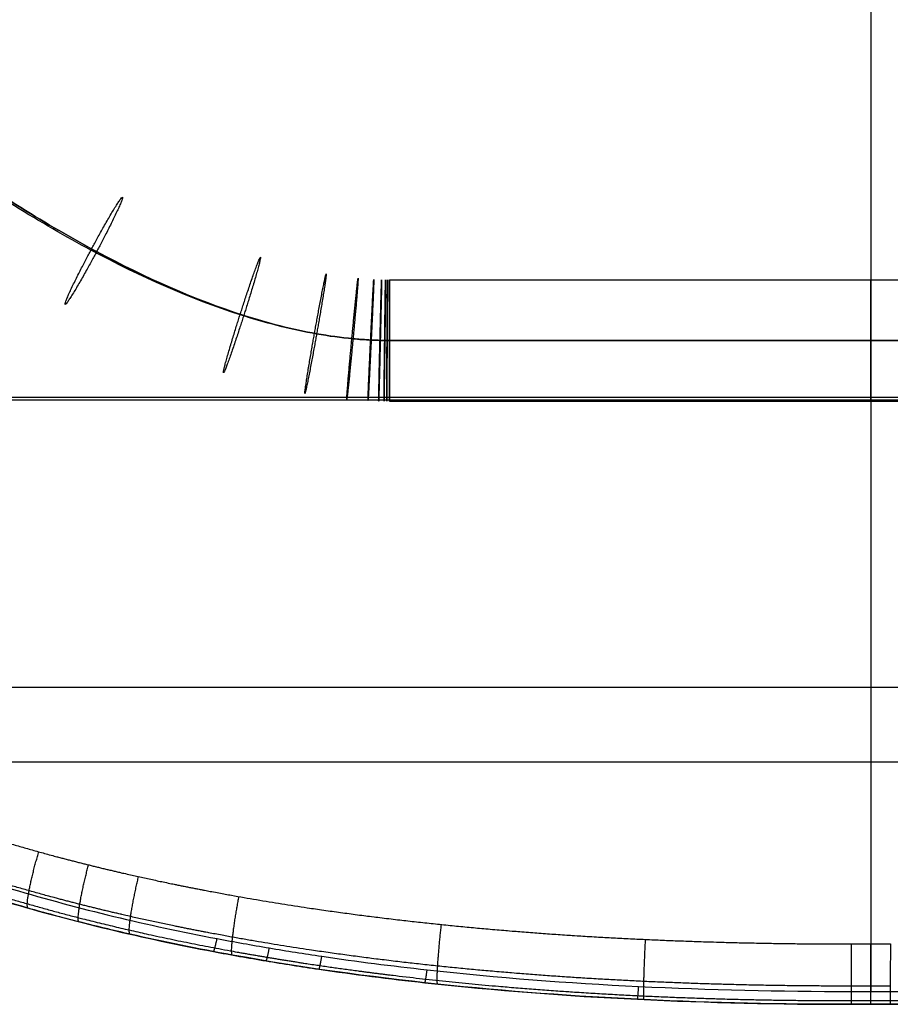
# Model space of a CAD drawing. Header units: millimetres. Extents: x 56.7 to 103.3, y 1 to 52.7.
# Tile 1 of 27: x 68.8 to 80.3, y 1 to 14. Entities that reach past the tile are written whole.
import ezdxf

# ---------------------------------------------------------------- set-up
doc = ezdxf.new("R2010")
doc.units = ezdxf.units.MM
doc.header["$MEASUREMENT"] = 0
doc.layers.add('Default', color=7, linetype='Continuous', true_color=0x000000)

msp = doc.modelspace()

# ---------------------------------------------------------------- linework, layer by layer
at = {"layer": 'Default', "color": 254, "true_color": 0xcad1ee}
for p, q in [((73.65386512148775, 10.55, 43.35020678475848), (86.34613487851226, 10.55, 43.35020678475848)), ((73.65386512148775, 9.749999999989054, 44.15020678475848), (86.34613487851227, 9.749999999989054, 44.15020678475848)), ((86.34613487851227, 9.75, 42.55020678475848), (73.65386512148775, 9.75, 42.55020678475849)), ((73.65386512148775, 8.95, 43.35020678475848), (86.34613487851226, 8.95, 43.35020678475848)), ((79.74194130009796, 1, 44.59238694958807), (80.25805869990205, 1, 44.59238694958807)), ((80, 1, 44.57818285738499), (80, 1, 44.6064538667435))]:
    msp.add_line(p, q, dxfattribs=at)
at = {"layer": 'Default', "color": 254, "true_color": 0xcad1ee, "extrusion": (1, 0, 0)}
for centre, radius, start, end in [((9.75, 43.35020678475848, 73.65386512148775), 0.7999999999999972, 270, 90.00000000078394), ((9.75, 43.35020678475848, 80.00000000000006), 0.8000000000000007, 270, 90), ((9.750000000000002, 43.35020678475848, 73.65386512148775), 0.7999999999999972, 90.00000000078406, 269.9999999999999), ((9.75, 43.35020678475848, 80.00000000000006), 0.8000000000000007, 90, 270)]:
    msp.add_arc(centre, radius, start, end, dxfattribs=at)
at = {"layer": 'Default', "color": 254, "true_color": 0xcad1ee}
for points, degree in [([(80, 43.34858105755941, 43.98627454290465), (80, 26.17429052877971, 44.58627534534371), (80.00000000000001, 9.000000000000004, 45.18627614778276)], 2), ([(79.9999715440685, 42.81715780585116, 43.00423026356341), (79.99997161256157, 31.53313352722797, 43.39844879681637), (79.99997168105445, 20.24910924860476, 43.79266733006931), (79.99997174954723, 8.965084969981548, 44.18688586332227)], 3), ([(80, 9.000000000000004, 45.18627614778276), (80.00000000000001, 4.644904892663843, 45.33842569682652), (80, 1.169608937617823, 44.80413147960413)], 2), ([(79.74083568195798, 1.795367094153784, 43.88491621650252), (79.91361386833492, 1.795367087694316, 43.88464075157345), (80.08638613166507, 1.795367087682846, 43.88464075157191), (80.25916431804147, 1.795367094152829, 43.88491621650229)], 3), ([(80.25889988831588, 1.23997661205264, 44.05077339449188), (80.08629846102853, 1.239976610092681, 44.05049821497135), (79.91370153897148, 1.239976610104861, 44.050498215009), (79.7411001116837, 1.239976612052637, 44.05077339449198)], 3), ([(79.74225651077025, 1.169608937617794, 44.80433683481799), (79.91408489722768, 1.169608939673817, 44.80406284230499), (80.08591497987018, 1.169608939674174, 44.80406284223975), (80.25774348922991, 1.169608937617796, 44.80433683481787)], 3), ([(79.7421489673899, 1.04821361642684, 44.73689344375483), (79.91404928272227, 1.04821361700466, 44.7366193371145), (80.08595071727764, 1.048213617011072, 44.73661933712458), (80.2578510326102, 1.048213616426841, 44.73689344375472)], 3), ([(79.74194130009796, 1, 44.60665961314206), (79.74194130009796, 1, 44.59252409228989), (79.74194130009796, 1, 44.57838857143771)], 2), ([(80.25805869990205, 1, 44.57838857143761), (80.08601956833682, 1, 44.5781142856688), (79.9139804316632, 1, 44.57811428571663), (79.74194130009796, 1, 44.57838857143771)], 3), ([(79.74194130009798, 1, 44.60665961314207), (79.9139803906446, 1, 44.60638528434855), (80.08601948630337, 1.000000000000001, 44.60638528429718), (80.25805869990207, 1, 44.60665961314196)], 3), ([(80.25805869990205, 1, 44.57838857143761), (80.25805869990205, 1, 44.59252409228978), (80.25805869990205, 1, 44.60665961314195)], 2)]:
    msp.add_open_spline(points, degree=degree, dxfattribs=at)
for points, knots in [([(73.65386512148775, 9.75, 42.55020678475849), (73.6436298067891, 9.749999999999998, 42.55020678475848), (73.63323202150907, 9.75003165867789, 42.55020994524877), (73.61260166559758, 9.7501579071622, 42.55022254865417), (73.60228740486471, 9.750252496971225, 42.5502319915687), (73.57134739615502, 9.75063008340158, 42.55026968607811), (73.55072442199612, 9.75100689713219, 42.55030730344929), (73.4888667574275, 9.752507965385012, 42.55045715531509), (73.4476433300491, 9.754002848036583, 42.55060638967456), (73.32401921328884, 9.759932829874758, 42.55119838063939), (73.2416647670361, 9.76581326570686, 42.55178542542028), (72.99479238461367, 9.788938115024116, 42.55409398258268), (72.8304663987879, 9.811665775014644, 42.55636288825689), (72.33826288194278, 9.899403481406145, 42.56512175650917), (72.01117578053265, 9.983956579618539, 42.57356270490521), (71.032618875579, 10.29703210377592, 42.60481708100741), (70.38258455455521, 10.58594551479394, 42.63365934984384), (69.05521329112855, 11.29651195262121, 42.70459530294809), (68.37714312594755, 11.71877943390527, 42.74675032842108), (66.94697770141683, 12.71919760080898, 42.84662222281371), (66.19522647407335, 13.29551232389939, 42.90415580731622), (65.36483459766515, 13.99060420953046, 42.97354693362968)], [0.4009110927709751, 0.4009110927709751, 0.4009110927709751, 0.4009110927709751, 0.4032512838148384, 0.4032512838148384, 0.4055914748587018, 0.4055914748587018, 0.4102718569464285, 0.4102718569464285, 0.419632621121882, 0.419632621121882, 0.4383541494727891, 0.4383541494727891, 0.4757972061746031, 0.4757972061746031, 0.5506833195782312, 0.5506833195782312, 0.7004555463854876, 0.7004555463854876, 0.8502277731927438, 0.8502277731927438, 0.9976724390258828, 0.9976724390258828, 0.9976724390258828, 0.9976724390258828]), ([(65.47919376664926, 13.94339896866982, 44.56883442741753), (66.30175983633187, 13.25536692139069, 44.50014808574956), (67.04595332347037, 12.68513157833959, 44.44322140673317), (68.46433794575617, 11.69295422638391, 44.34417219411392), (69.13699891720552, 11.27416448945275, 44.30236435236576), (70.45139944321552, 10.57054152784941, 44.23212156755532), (71.09263251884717, 10.28580538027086, 44.20369631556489), (72.05414387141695, 9.97818334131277, 44.17298636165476), (72.37441577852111, 9.895476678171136, 44.16472974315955), (72.85442924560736, 9.809911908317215, 44.1561877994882), (73.01437199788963, 9.787803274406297, 44.15398069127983), (73.25421909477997, 9.765336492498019, 44.15173782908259), (73.33415720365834, 9.759630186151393, 44.15116816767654), (73.45405373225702, 9.753879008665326, 44.15059402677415), (73.49401748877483, 9.752429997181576, 44.15044937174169), (73.55396139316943, 9.75097536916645, 44.15030415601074), (73.57394240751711, 9.750610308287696, 44.15026771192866), (73.60391362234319, 9.750244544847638, 44.1502311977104), (73.6139039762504, 9.750152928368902, 44.15022205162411), (73.63388460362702, 9.750030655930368, 44.15020984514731), (73.64379318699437, 9.749999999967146, 44.15020678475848), (73.65386512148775, 9.749999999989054, 44.15020678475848)], [-0.9969566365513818, -0.9969566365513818, -0.9969566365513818, -0.9969566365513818, -0.8502277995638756, -0.8502277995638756, -0.7004555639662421, -0.7004555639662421, -0.5506833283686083, -0.5506833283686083, -0.4757972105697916, -0.4757972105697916, -0.4383541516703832, -0.4383541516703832, -0.419632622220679, -0.419632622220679, -0.4102718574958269, -0.4102718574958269, -0.4055914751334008, -0.4055914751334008, -0.4032512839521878, -0.4032512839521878, -0.400911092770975, -0.400911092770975, -0.400911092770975, -0.400911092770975]), ([(73.65386512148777, 9.75, 44.15020678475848), (73.64379318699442, 9.75, 44.15020678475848), (73.63388460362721, 9.750030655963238, 44.15020984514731), (73.61390397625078, 9.750152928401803, 44.15022205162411), (73.60391362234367, 9.750244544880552, 44.1502311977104), (73.57394240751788, 9.75061030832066, 44.15026771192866), (73.55396139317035, 9.750975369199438, 44.15030415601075), (73.4940174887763, 9.752429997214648, 44.15044937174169), (73.45405373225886, 9.753879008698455, 44.15059402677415), (73.33415720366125, 9.759630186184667, 44.15116816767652), (73.25421909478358, 9.765336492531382, 44.15173782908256), (73.01437199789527, 9.787803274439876, 44.15398069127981), (72.85442924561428, 9.809911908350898, 44.15618779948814), (72.37441577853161, 9.895476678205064, 44.16472974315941), (72.05414387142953, 9.97818334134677, 44.17298636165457), (71.09263251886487, 10.28580538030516, 44.20369631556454), (70.45139944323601, 10.57054152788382, 44.23212156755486), (69.13699891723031, 11.27416448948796, 44.30236435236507), (68.46433794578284, 11.69295422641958, 44.34417219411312), (67.04595315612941, 12.68513169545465, 44.44322141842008), (66.30175948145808, 13.25536719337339, 44.50014811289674), (65.47919376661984, 13.94339896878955, 44.5688344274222)], [0.4009110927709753, 0.4009110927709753, 0.4009110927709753, 0.4009110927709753, 0.4032512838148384, 0.4032512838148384, 0.4055914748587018, 0.4055914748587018, 0.4102718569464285, 0.4102718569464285, 0.419632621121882, 0.419632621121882, 0.4383541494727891, 0.4383541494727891, 0.4757972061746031, 0.4757972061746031, 0.5506833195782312, 0.5506833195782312, 0.7004555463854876, 0.7004555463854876, 0.8502277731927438, 0.8502277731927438, 0.9969566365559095, 0.9969566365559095, 0.9969566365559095, 0.9969566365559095]), ([(100.0513133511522, 9.000000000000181, 46.58340011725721), (93.76440960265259, 9.000000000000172, 45.65172395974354), (87.08062333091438, 9.000000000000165, 45.18627614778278), (72.91937666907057, 9.000000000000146, 45.18627614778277), (66.23559039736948, 9.000000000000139, 45.651723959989), (59.94868664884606, 9.000000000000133, 46.58340011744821)], [-0.8733287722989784, -0.8733287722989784, -0.8733287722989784, -0.8733287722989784, -0.5000000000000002, -0.5000000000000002, -0.1266712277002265, -0.1266712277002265, -0.1266712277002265, -0.1266712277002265]), ([(59.94868664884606, 9.000000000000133, 46.58340011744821), (60.39151723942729, 8.16199832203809, 46.54737257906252), (60.92534855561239, 7.397922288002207, 46.47930078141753), (61.70390154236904, 6.531950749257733, 46.36757697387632), (61.8651662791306, 6.363206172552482, 46.34390678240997), (62.11532654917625, 6.116685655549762, 46.30667978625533), (62.20009044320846, 6.035611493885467, 46.29398387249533), (62.37236058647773, 5.875648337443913, 46.26806296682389), (62.45964951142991, 5.796965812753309, 46.25487065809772), (62.90034092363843, 5.411077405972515, 46.18809191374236), (63.26781219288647, 5.125131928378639, 46.1318758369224), (64.02923120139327, 4.593126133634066, 46.0168941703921), (64.42318412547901, 4.347074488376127, 45.9581241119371), (65.0319238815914, 4.004475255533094, 45.86989082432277), (65.23780987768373, 3.894695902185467, 45.84046257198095), (65.65523178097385, 3.68348257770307, 45.78183348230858), (65.86583825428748, 3.58252570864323, 45.75276444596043), (66.50122874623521, 3.293223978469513, 45.66682320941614), (66.93032008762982, 3.118021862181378, 45.61112393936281), (67.7979703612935, 2.797475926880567, 45.50405744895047), (68.23653360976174, 2.652147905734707, 45.45268607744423), (69.56467024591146, 2.254714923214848, 45.30624472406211), (70.46661118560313, 2.040868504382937, 45.21893052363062), (71.6104728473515, 1.822689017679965, 45.12491323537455), (71.8400735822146, 1.781533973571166, 45.10685915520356), (72.30085015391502, 1.703903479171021, 45.07228096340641), (72.53180420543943, 1.667468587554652, 45.0557746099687), (73.22479884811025, 1.565066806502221, 45.00871341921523), (73.68757629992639, 1.505884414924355, 44.98057231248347), (75.07800231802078, 1.352221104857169, 44.90571949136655), (76.0077344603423, 1.28147716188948, 44.86859373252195), (77.87175416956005, 1.190137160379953, 44.81865412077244), (78.80604962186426, 1.169608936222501, 44.80582968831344), (79.74225651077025, 1.169608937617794, 44.80433683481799)], [-6.000000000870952e-08, -6.000000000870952e-08, -6.000000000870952e-08, -6.000000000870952e-08, 0.02794441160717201, 0.02794441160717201, 0.03493052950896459, 0.03493052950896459, 0.03842358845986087, 0.03842358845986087, 0.04191664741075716, 0.04191664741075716, 0.05588888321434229, 0.05588888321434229, 0.06986111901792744, 0.06986111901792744, 0.07684723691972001, 0.07684723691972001, 0.08383335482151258, 0.08383335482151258, 0.09780559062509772, 0.09780559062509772, 0.1117778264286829, 0.1117778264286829, 0.1397222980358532, 0.1397222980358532, 0.1467084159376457, 0.1467084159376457, 0.1536945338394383, 0.1536945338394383, 0.1676667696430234, 0.1676667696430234, 0.1956112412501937, 0.1956112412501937, 0.223555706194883, 0.223555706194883, 0.223555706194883, 0.223555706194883]), ([(99.60791897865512, 8.96508424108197, 45.50890809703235), (93.43989943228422, 8.965083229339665, 44.62661094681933), (86.90390618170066, 8.96508526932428, 44.18688466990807), (79.9999999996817, 8.965085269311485, 44.18688466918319), (73.09609217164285, 8.96508526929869, 44.18688466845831), (66.56009745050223, 8.96508322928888, 44.62661115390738), (60.39208102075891, 8.965084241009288, 45.5089080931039)], [-0.8617736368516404, -0.8617736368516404, -0.8617736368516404, -0.8617736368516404, -0.5000000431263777, -0.5000000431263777, -0.5000000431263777, -0.1382263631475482, -0.1382263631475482, -0.1382263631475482, -0.1382263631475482]), ([(79.99999999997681, 8.965085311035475, 44.18688585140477), (79.99999999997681, 7.638031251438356, 44.23324779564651), (79.99999999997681, 6.376686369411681, 44.23082712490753), (79.99999999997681, 5.181565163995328, 44.1802130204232), (79.9999999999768, 3.986443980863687, 44.12959891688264), (79.9999999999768, 2.857558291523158, 44.0307832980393), (79.9999999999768, 1.795367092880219, 43.88470976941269)], [1.691433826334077e-09, 1.691433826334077e-09, 1.691433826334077e-09, 1.691433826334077e-09, 3.593513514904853, 3.593513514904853, 3.593513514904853, 7.187026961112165, 7.187026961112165, 7.187026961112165, 7.187026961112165]), ([(80.25774348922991, 1.169608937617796, 44.80433683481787), (81.19249729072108, 1.169608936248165, 44.8058273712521), (82.1235404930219, 1.190089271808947, 44.81861583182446), (83.97683770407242, 1.280540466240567, 44.86809357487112), (84.89910484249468, 1.350457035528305, 44.90479401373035), (86.73306719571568, 1.551632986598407, 45.00292128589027), (87.64477657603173, 1.68278733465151, 45.06436849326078), (89.00248724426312, 1.938646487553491, 45.17499646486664), (89.45340802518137, 2.033840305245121, 45.21493957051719), (90.35150658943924, 2.247136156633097, 45.30078521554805), (90.79868581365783, 2.365227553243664, 45.34668971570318), (91.68873800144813, 2.628288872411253, 45.4441260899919), (92.13161329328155, 2.773241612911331, 45.49566111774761), (92.79214223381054, 3.014778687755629, 45.57675952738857), (93.0119476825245, 3.099445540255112, 45.60445920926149), (93.446547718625, 3.276124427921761, 45.66053769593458), (93.66174690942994, 3.368273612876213, 45.68896451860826), (94.3006749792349, 3.656907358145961, 45.77512072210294), (94.71775112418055, 3.865542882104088, 45.83374140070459), (95.53184041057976, 4.320021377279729, 45.95148578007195), (95.9288601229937, 4.565850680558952, 46.01061502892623), (96.41077341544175, 4.900172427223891, 46.083329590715), (96.50643620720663, 4.968392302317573, 46.09781102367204), (96.69626857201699, 5.107654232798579, 46.12660599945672), (96.7905676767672, 5.178799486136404, 46.14093926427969), (97.06982219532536, 5.395607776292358, 46.18341454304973), (97.25130133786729, 5.544739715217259, 46.21105730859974), (97.78128678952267, 6.006353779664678, 46.29140403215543), (98.11534478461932, 6.333049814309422, 46.34153249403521), (98.74279822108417, 7.026809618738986, 46.4317777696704), (99.03619109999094, 7.393876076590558, 46.4718928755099), (99.37612949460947, 7.879546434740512, 46.51370672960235), (99.44285331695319, 7.978143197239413, 46.5216611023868), (99.57305680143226, 8.177236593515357, 46.53662368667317), (99.6365675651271, 8.27776873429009, 46.54363641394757), (99.82237074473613, 8.582297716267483, 46.56322106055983), (99.93993348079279, 8.789227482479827, 46.57433854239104), (100.0513133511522, 9.000000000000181, 46.58340011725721)], [0, 0, 0, 0, 0.02771431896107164, 0.02771431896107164, 0.05542864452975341, 0.05542864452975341, 0.08314297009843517, 0.08314297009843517, 0.09700013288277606, 0.09700013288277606, 0.1108572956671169, 0.1108572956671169, 0.1247144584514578, 0.1247144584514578, 0.1316430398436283, 0.1316430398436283, 0.1385716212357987, 0.1385716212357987, 0.1524287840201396, 0.1524287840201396, 0.1662859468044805, 0.1662859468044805, 0.1697502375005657, 0.1697502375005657, 0.1732145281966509, 0.1732145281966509, 0.1801431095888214, 0.1801431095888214, 0.1940002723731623, 0.1940002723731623, 0.2078574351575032, 0.2078574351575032, 0.2113217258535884, 0.2113217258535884, 0.2147860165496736, 0.2147860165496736, 0.2217145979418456, 0.2217145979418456, 0.2217145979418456, 0.2217145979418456]), ([(59.74275549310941, 8.899199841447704, 46.38568134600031), (60.19393097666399, 8.04976586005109, 46.34944221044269), (60.73840843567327, 7.274677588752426, 46.28120360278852), (61.53193396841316, 6.397136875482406, 46.16933376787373), (61.69627151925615, 6.226184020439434, 46.14563746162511), (61.95112544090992, 5.976524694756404, 46.10837592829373), (62.03746794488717, 5.894433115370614, 46.09566927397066), (62.21291790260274, 5.732494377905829, 46.06972842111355), (62.30180397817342, 5.652856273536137, 46.05652693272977), (62.75047847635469, 5.262364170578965, 45.98970626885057), (63.12434797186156, 4.9732811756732, 45.93346924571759), (63.89831563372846, 4.435952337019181, 45.81846664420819), (64.29841954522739, 4.187712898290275, 45.75969658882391), (64.91608447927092, 3.842399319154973, 45.67147559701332), (65.12489617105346, 3.731809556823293, 45.64205348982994), (65.54806024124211, 3.519139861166, 45.58344020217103), (65.76147028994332, 3.417540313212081, 45.55438078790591), (66.40504666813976, 3.126529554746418, 45.46847249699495), (66.83930503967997, 2.950475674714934, 45.41280063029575), (67.71674943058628, 2.628613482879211, 45.30579508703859), (68.1599404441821, 2.48282136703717, 45.25445726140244), (69.501239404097, 2.084373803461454, 45.10811993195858), (70.41099709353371, 1.870341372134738, 45.02087923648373), (71.56372643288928, 1.652133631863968, 44.92694536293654), (71.79505536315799, 1.6109842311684, 44.90890757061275), (72.2592041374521, 1.533381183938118, 44.87436093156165), (72.49180051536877, 1.496968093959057, 44.85786982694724), (73.18959115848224, 1.394647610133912, 44.8108524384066), (73.65539609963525, 1.335540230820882, 44.7827379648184), (75.05447480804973, 1.182116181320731, 44.70795598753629), (75.98940613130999, 1.111547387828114, 44.67086518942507), (77.86299996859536, 1.020454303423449, 44.62096958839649), (78.80166758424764, 1.000000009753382, 44.60815429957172), (79.74194130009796, 1, 44.60665961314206)], [-0.2263981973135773, -0.2263981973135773, -0.2263981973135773, -0.2263981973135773, -0.198098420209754, -0.198098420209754, -0.1910234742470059, -0.1910234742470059, -0.1874860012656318, -0.1874860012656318, -0.1839485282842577, -0.1839485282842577, -0.1697986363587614, -0.1697986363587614, -0.155648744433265, -0.155648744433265, -0.1485737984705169, -0.1485737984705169, -0.1414988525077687, -0.1414988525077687, -0.1273489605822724, -0.1273489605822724, -0.1131990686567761, -0.1131990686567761, -0.08489928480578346, -0.08489928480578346, -0.07782433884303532, -0.07782433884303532, -0.07074939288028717, -0.07074939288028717, -0.05659950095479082, -0.05659950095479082, -0.02829971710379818, -0.02829971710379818, 5.999999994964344e-08, 5.999999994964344e-08, 5.999999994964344e-08, 5.999999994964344e-08]), ([(80.25805869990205, 1, 44.60665961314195), (81.19687288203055, 1.000000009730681, 44.60815197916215), (82.13227361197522, 1.020406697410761, 44.62093131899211), (83.99508373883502, 1.110613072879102, 44.67036548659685), (84.92250395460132, 1.180356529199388, 44.70703138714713), (86.76785151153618, 1.381215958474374, 44.80506578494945), (87.68579155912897, 1.512222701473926, 44.86645455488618), (89.05396679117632, 1.768102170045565, 44.97698406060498), (89.50856336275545, 1.863344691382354, 45.01689261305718), (90.41445576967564, 2.076889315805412, 45.10266788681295), (90.86575310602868, 2.195180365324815, 45.14853656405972), (91.7645607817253, 2.458891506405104, 45.24590304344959), (92.21207368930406, 2.604293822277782, 45.29740399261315), (92.88001073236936, 2.846802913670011, 45.37845559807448), (93.10236433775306, 2.93184457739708, 45.40614039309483), (93.5421763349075, 3.109389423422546, 45.46219138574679), (93.76004369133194, 3.202030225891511, 45.49060557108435), (94.4071626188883, 3.492348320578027, 45.57672806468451), (94.8299501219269, 3.702385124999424, 45.63533186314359), (95.65591898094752, 4.160428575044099, 45.75305860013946), (96.05910828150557, 4.408422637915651, 45.81218709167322), (96.54893604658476, 4.746067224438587, 45.88491401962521), (96.64619157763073, 4.814982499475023, 45.89939859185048), (96.83922579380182, 4.955700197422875, 45.92820126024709), (96.93513627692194, 5.027606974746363, 45.94253908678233), (97.21922076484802, 5.246790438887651, 45.98503021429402), (97.40391702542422, 5.397627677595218, 46.01268643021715), (97.94348555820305, 5.864730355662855, 46.09308260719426), (98.28384208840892, 6.195587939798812, 46.14325621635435), (98.92335100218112, 6.898598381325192, 46.23361758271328), (99.22249752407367, 7.270754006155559, 46.27380363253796), (99.56906926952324, 7.763206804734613, 46.31572236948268), (99.63709348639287, 7.863182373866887, 46.3236985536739), (99.76982750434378, 8.065057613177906, 46.33870617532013), (99.83456901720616, 8.166993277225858, 46.34574213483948), (100.0239571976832, 8.47576076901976, 46.36539854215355), (100.1437666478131, 8.685553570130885, 46.3765666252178), (100.2572445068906, 8.899199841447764, 46.38568134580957)], [-0.2303112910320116, -0.2303112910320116, -0.2303112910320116, -0.2303112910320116, -0.2015223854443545, -0.2015223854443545, -0.1727334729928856, -0.1727334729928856, -0.1439445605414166, -0.1439445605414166, -0.1295501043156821, -0.1295501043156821, -0.1151556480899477, -0.1151556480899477, -0.1007611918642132, -0.1007611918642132, -0.093563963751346, -0.093563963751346, -0.08636673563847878, -0.08636673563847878, -0.07197227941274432, -0.07197227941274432, -0.05757782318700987, -0.05757782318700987, -0.05397920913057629, -0.05397920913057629, -0.05038059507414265, -0.05038059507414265, -0.0431833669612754, -0.0431833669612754, -0.02878891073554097, -0.02878891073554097, -0.0143944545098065, -0.0143944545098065, -0.01079584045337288, -0.01079584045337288, -0.007197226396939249, -0.007197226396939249, 0, 0, 0, 0]), ([(79.74194130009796, 1, 44.57838857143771), (78.8300282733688, 1.000000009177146, 44.57982666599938), (77.9197882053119, 1.019245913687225, 44.59145889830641), (76.10295009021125, 1.104613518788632, 44.63633086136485), (75.19635080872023, 1.170674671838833, 44.66957966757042), (73.38712142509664, 1.361551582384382, 44.75854123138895), (72.48448718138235, 1.486246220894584, 44.81427120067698), (71.13382861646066, 1.730855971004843, 44.91479670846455), (70.68415881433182, 1.822044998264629, 44.95111971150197), (70.01054024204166, 1.975756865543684, 45.0097375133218), (69.78614862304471, 2.029821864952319, 45.02996483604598), (69.33767528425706, 2.144106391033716, 45.07176886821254), (69.11340887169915, 2.20438577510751, 45.09336554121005), (68.4445553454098, 2.394290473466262, 45.159772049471), (68.0029163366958, 2.533184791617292, 45.20629398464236), (67.12923734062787, 2.839341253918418, 45.3030456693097), (66.69719168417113, 3.006592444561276, 45.35327843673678), (65.8441419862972, 3.374283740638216, 45.45636959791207), (65.42312866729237, 3.574708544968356, 45.50923261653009), (64.80141843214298, 3.904933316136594, 45.58938171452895), (64.59582215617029, 4.019952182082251, 45.61623693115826), (64.29014375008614, 4.200619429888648, 45.65654920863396), (64.18873809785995, 4.262184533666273, 45.66998690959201), (63.98786916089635, 4.387522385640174, 45.69670571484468), (63.88828371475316, 4.451366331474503, 45.71000289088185), (63.39472449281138, 4.776617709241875, 45.77608439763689), (63.01382276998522, 5.056109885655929, 45.82767182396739), (62.28355930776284, 5.65787467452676, 45.92565139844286), (61.93420066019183, 5.98015623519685, 45.97204512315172), (61.4371532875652, 6.498911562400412, 46.03542971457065), (61.27584672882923, 6.677871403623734, 46.05553541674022), (60.9633915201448, 7.047461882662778, 46.09317633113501), (60.81332474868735, 7.236798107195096, 46.11058081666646), (60.38177221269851, 7.818198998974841, 46.15808504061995), (60.11896857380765, 8.223673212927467, 46.18346546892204), (59.88114909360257, 8.64614759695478, 46.20143333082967)], [-0.225295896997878, -0.225295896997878, -0.225295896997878, -0.225295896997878, -0.1971339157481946, -0.1971339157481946, -0.1689719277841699, -0.1689719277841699, -0.1408099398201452, -0.1408099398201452, -0.1267289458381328, -0.1267289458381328, -0.1196884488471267, -0.1196884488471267, -0.1126479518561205, -0.1126479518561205, -0.09856695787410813, -0.09856695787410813, -0.08448596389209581, -0.08448596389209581, -0.07040496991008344, -0.07040496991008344, -0.06336447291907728, -0.06336447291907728, -0.05984422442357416, -0.05984422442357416, -0.05632397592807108, -0.05632397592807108, -0.04224298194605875, -0.04224298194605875, -0.02816198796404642, -0.02816198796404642, -0.02112149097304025, -0.02112149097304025, -0.01408099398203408, -0.01408099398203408, -1.475229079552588e-16, -1.475229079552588e-16, -1.475229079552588e-16, -1.475229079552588e-16]), ([(100.1188509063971, 8.646147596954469, 46.20143333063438), (99.880884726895, 8.22341260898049, 46.18345438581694), (99.61915681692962, 7.81991951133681, 46.15815494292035), (99.04979869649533, 7.051931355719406, 46.09554570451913), (98.74218493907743, 6.687443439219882, 46.05823931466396), (98.24811675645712, 6.169802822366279, 45.99532257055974), (98.07799013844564, 6.002097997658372, 45.97319122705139), (97.81488345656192, 5.757726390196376, 45.93851243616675), (97.72586181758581, 5.677466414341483, 45.92670587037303), (97.54521954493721, 5.51932375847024, 45.90264144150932), (97.45369968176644, 5.441537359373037, 45.89039690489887), (96.99278915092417, 5.060918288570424, 45.82856824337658), (96.61127617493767, 4.780991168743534, 45.77689623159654), (95.82689518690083, 4.263261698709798, 45.67186061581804), (95.42401622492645, 4.025463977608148, 45.61849118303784), (94.59996169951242, 3.586221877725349, 45.51216458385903), (94.17877639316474, 3.384783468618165, 45.45920328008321), (93.53495774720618, 3.106367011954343, 45.38130393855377), (93.31798028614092, 3.017396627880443, 45.35555098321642), (92.88318562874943, 2.847993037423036, 45.30506301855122), (92.66511859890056, 2.76743562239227, 45.28029588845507), (92.00907259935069, 2.537085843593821, 45.20757688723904), (91.56925559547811, 2.398575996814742, 45.16121483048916), (90.68537285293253, 2.14690484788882, 45.07331901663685), (90.24130391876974, 2.033757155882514, 45.03178274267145), (89.34938163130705, 1.82920123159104, 44.95391701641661), (88.9015265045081, 1.737801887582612, 44.91758593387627), (87.55281459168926, 1.491978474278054, 44.81674999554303), (86.64683232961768, 1.365735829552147, 44.76043901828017), (85.50709677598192, 1.244750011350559, 44.7041159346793), (85.27875511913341, 1.222409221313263, 44.69355117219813), (84.82233080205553, 1.181320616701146, 44.67386001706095), (84.59412584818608, 1.162559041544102, 44.66472722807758), (83.9095214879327, 1.111302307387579, 44.6394407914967), (83.45313218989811, 1.083826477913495, 44.62539971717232), (82.08393190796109, 1.019280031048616, 44.59148631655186), (81.17108653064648, 1.000000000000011, 44.57982842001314), (80.25805869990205, 1, 44.57838857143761)], [-0.2238666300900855, -0.2238666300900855, -0.2238666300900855, -0.2238666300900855, -0.2098749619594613, -0.2098749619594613, -0.1958832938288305, -0.1958832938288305, -0.1888874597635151, -0.1888874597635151, -0.1853895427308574, -0.1853895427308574, -0.1818916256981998, -0.1818916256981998, -0.167899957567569, -0.167899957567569, -0.1539082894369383, -0.1539082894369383, -0.1399166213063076, -0.1399166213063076, -0.1329207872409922, -0.1329207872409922, -0.1259249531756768, -0.1259249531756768, -0.111933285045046, -0.111933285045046, -0.09794161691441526, -0.09794161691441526, -0.0839499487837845, -0.0839499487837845, -0.05596661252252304, -0.05596661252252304, -0.04897077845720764, -0.04897077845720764, -0.04197494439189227, -0.04197494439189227, -0.02798327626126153, -0.02798327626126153, 5.999999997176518e-08, 5.999999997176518e-08, 5.999999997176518e-08, 5.999999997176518e-08]), ([(64.01960897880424, 5.181566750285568, 45.03907468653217), (69.1072982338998, 5.181566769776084, 44.46600093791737), (74.43410680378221, 5.181565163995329, 44.180213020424), (79.99999999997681, 5.181565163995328, 44.1802130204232), (85.56589501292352, 5.181565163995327, 44.18021302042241), (90.89270524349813, 5.181566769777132, 44.46600112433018), (95.98039600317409, 5.181566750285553, 45.03907524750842)], [4.058564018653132, 4.058564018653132, 4.058564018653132, 4.058564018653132, 19.95383360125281, 19.95383360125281, 19.95383360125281, 35.84910837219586, 35.84910837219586, 35.84910837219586, 35.84910837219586]), ([(64.69000115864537, 4.197870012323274, 45.9195138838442), (69.5689727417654, 4.197870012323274, 45.39228583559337), (74.67231317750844, 4.197870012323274, 45.12886829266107), (85.32768472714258, 4.197870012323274, 45.12886829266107), (90.43102324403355, 4.197870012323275, 45.39228562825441), (95.30999308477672, 4.197870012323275, 45.91951326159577)], [11.68092721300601, 11.68092721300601, 11.68092721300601, 11.68092721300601, 26.64502137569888, 26.64502137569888, 41.60910965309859, 41.60910965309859, 41.60910965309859, 41.60910965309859])]:
    msp.add_open_spline(points, degree=3, knots=knots, dxfattribs=at)
for points, weights, degree in [([(69.71889892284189, 10.94122873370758, 42.66912732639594), (70.47318265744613, 12.35215033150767, 42.65025160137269), (70.5484829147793, 12.33327460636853, 44.24836723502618), (69.79419918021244, 10.92235300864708, 44.26724295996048)], [1, 0.333333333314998, 0.3333333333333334, 1.000000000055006], 3), ([(69.79419918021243, 10.92235300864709, 44.26724295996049), (69.03991544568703, 9.511431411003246, 44.28611868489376), (68.96461518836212, 9.530307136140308, 42.68800305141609), (69.71889892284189, 10.94122873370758, 42.66912732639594)], [0.9999999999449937, 0.3333333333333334, 0.3333333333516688, 1], 3), ([(71.68499014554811, 10.088315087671, 42.5839808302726), (72.17231729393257, 11.61227526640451, 42.57638976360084), (72.220967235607, 11.60468419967, 44.17563194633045), (71.73364008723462, 10.08072402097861, 44.183223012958)], [1, 0.3333333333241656, 0.3333333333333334, 1.000000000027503], 3), ([(72.66639855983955, 9.840911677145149, 42.55928251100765), (72.9471373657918, 11.4160877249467, 42.55680433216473), (72.97516356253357, 11.41360954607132, 44.15655693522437), (72.69442475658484, 9.83843349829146, 44.15903511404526)], [0.9999999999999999, 0.3333333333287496, 0.3333333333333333, 1.000000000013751], 3), ([(73.1593739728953, 9.773521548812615, 42.55255494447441), (73.30858831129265, 11.3665484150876, 42.551858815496), (73.32348440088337, 11.36585228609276, 44.15178932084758), (73.17427006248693, 9.772825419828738, 44.15248544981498)], [1, 0.3333333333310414, 0.3333333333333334, 1.000000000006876], 3), ([(73.40643529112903, 9.755979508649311, 42.55080371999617), (73.48309481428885, 11.35414197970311, 42.55062027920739), (73.49074774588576, 11.35395853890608, 44.15060196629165), (73.41408822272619, 9.755796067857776, 44.15078540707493)], [1, 0.3333333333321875, 0.3333333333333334, 1.000000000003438], 3), ([(73.53010520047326, 9.751507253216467, 42.55035725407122), (73.56892004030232, 11.3510363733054, 42.55031024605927), (73.5727949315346, 11.35098936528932, 44.1503055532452), (73.53398009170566, 9.751460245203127, 44.15035256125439)], [1, 0.3333333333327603, 0.3333333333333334, 1.000000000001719], 3), ([(73.59197406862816, 9.75037835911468, 42.55024455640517), (73.61149871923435, 11.35025922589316, 42.55023266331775), (73.6134478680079, 11.35024733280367, 44.15023147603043), (73.59392321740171, 9.750366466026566, 44.15024336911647)], [1, 0.3333333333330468, 0.3333333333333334, 1.00000000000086], 3), ([(73.62291684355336, 9.75009478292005, 42.55021624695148), (73.63270793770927, 11.35006482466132, 42.55021325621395), (73.63368538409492, 11.35006183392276, 44.15021295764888), (73.62389428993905, 9.75009179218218, 44.15021594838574)], [1, 0.3333333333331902, 0.3333333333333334, 1.00000000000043], 3), ([(71.73364008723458, 10.08072402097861, 44.18322301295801), (71.2463129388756, 8.556763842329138, 44.19081407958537), (71.19766299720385, 8.564354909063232, 42.59157189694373), (71.68499014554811, 10.088315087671, 42.5839808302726)], [0.9999999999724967, 0.3333333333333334, 0.3333333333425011, 1], 3), ([(72.6944247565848, 9.838433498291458, 44.15903511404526), (72.41368595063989, 8.263257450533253, 44.1615132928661), (72.38565975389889, 8.26573562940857, 42.56176068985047), (72.66639855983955, 9.840911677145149, 42.55928251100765)], [0.9999999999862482, 0.3333333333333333, 0.3333333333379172, 0.9999999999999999], 3), ([(73.17427006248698, 9.772825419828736, 44.15248544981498), (73.02505572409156, 8.179798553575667, 44.15318157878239), (73.01015963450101, 8.180494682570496, 42.55325107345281), (73.1593739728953, 9.773521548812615, 42.55255494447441)], [0.9999999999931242, 0.3333333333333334, 0.3333333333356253, 1], 3), ([(73.41408822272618, 9.755796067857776, 44.15078540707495), (73.33742869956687, 8.157633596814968, 44.15096884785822), (73.32977576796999, 8.157817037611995, 42.55098716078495), (73.40643529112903, 9.755979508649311, 42.55080371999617)], [0.9999999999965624, 0.3333333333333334, 0.3333333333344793, 1], 3), ([(73.53398009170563, 9.751460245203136, 44.15035256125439), (73.49516525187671, 8.151931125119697, 44.15039956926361), (73.49129036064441, 8.151978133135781, 42.55040426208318), (73.53010520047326, 9.751507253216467, 42.55035725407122)], [0.999999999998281, 0.3333333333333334, 0.3333333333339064, 1], 3), ([(73.59392321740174, 9.750366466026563, 44.15024336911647), (73.57439856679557, 8.150485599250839, 44.15025526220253), (73.57244941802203, 8.150497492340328, 42.5502564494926), (73.59197406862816, 9.75037835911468, 42.55024455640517)], [0.9999999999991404, 0.3333333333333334, 0.33333333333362, 1], 3), ([(73.62389428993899, 9.75009179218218, 44.15021594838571), (73.61410319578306, 8.150121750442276, 44.15021893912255), (73.6131257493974, 8.150124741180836, 42.55021923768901), (73.62291684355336, 9.75009478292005, 42.55021624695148)], [0.99999999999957, 0.3333333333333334, 0.3333333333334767, 1], 3), ([(68.89045769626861, 2.267687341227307, 45.11550104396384), (68.81942447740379, 2.287855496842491, 44.36424597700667), (69.03036863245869, 3.010445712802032, 44.42083742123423)], [1.000000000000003, 0.6799524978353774, 1.000000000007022], 2), ([(69.56191195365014, 2.086964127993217, 45.0508668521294), (69.49374881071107, 2.104334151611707, 44.29264403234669), (69.68684737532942, 2.83816506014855, 44.35632227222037)], [1.000000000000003, 0.6767630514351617, 1.000000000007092], 2), ([(70.2350797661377, 1.92451957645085, 44.99019824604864), (70.17024399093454, 1.939314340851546, 44.22558723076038), (70.34621976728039, 2.683060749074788, 44.2957753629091)], [1.000000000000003, 0.67387095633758, 1.000000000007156], 2), ([(71.58404813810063, 1.649319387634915, 44.88128820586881), (71.52692312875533, 1.659664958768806, 44.10560030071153), (71.67077634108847, 2.419747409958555, 44.18710456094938)], [1.000000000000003, 0.6689269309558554, 1.000000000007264], 2), ([(74.29173611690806, 1.266113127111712, 44.71406044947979), (74.25258795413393, 1.270243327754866, 43.92248546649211), (74.33994173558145, 2.05187369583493, 44.0202805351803)], [1.000000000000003, 0.6619875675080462, 1.000000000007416], 2), ([(71.33318056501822, 1.695775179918, 44.94573213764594), (71.34721252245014, 1.693118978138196, 45.12297740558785), (71.3817005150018, 1.866324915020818, 45.14371669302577)], [1.000000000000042, 0.7473315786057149, 1], 2), ([(77.0113692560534, 1.061929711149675, 44.61389487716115), (76.99138330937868, 1.062868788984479, 43.81369825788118), (77.03128110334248, 1.855173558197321, 43.92035784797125)], [1.000000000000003, 0.6582963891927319, 1.000000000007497], 2), ([(72.0271297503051, 1.572182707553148, 44.89163425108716), (72.0399641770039, 1.570036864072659, 45.06784893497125), (72.0704618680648, 1.742718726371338, 45.089570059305)], [1.000000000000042, 0.7494214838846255, 1], 2), ([(79.74083568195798, 1.795367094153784, 43.88491621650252), (79.74066129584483, 1.000000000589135, 43.77553672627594), (79.74194130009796, 1, 44.57838857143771)], [1, 0.6571762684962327, 1], 2), ([(80.00000000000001, 1.000000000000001, 44.57818285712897), (79.99999999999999, 0.9999999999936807, 43.77532999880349), (79.99999999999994, 1.795367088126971, 43.88470962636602)], [1, 0.6571762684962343, 1], 2), ([(80.25916431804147, 1.795367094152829, 43.88491621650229), (80.25933870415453, 1.000000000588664, 43.77553672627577), (80.25805869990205, 1, 44.57838857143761)], [1, 0.6571762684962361, 1], 2), ([(72.72439739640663, 1.462861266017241, 44.84219736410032), (72.7360252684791, 1.461156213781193, 45.01750884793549), (72.762802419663, 1.633334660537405, 45.04008754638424)], [1.000000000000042, 0.7512629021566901, 0.9999999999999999], 2), ([(74.12175566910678, 1.284398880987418, 44.75781063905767), (74.13098272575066, 1.283387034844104, 44.93166684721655), (74.15105163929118, 1.454663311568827, 44.95562137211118)], [1.000000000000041, 0.7542491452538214, 1], 2), ([(76.92620316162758, 1.06600084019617, 44.64591738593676), (76.93079356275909, 1.065777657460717, 44.81803334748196), (76.93974442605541, 1.235807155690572, 44.8436239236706)], [1.00000000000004, 0.757852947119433, 0.9999999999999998], 2), ([(79.74225651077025, 1.169608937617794, 44.80433683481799), (79.7422149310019, 1.000000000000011, 44.7782610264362), (79.74194130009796, 1, 44.60665961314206)], [0.9999998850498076, 0.7589319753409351, 0.9999999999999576], 2), ([(79.99999999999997, 1.000000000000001, 44.6064538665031), (79.99999999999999, 0.9999999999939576, 44.77805555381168), (79.99999999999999, 1.169608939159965, 44.80413134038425)], [1, 0.7589319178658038, 1], 2), ([(80.25774348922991, 1.169608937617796, 44.80433683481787), (80.25778506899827, 1.000000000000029, 44.77826102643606), (80.25805869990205, 1, 44.60665961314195)], [0.9999998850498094, 0.7589319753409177, 0.9999999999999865], 2)]:
    msp.add_rational_spline(points, weights, degree=degree, dxfattribs=at)
for points, weights, knots in [([(60.39208102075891, 8.965084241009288, 45.5089080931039), (60.61699683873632, 8.572646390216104, 45.49058550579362), (60.86514212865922, 8.196870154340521, 45.46488439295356), (61.27260343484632, 7.65830338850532, 45.41695484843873), (61.41429420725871, 7.482961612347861, 45.39941786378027), (61.70944477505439, 7.140628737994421, 45.36153100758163), (61.86188371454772, 6.974835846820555, 45.34131273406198), (62.3320043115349, 6.493983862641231, 45.27762133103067), (62.66296207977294, 6.194867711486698, 45.23106393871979), (63.35673867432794, 5.635167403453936, 45.13283010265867), (63.71955795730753, 5.374584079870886, 45.08115206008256), (64.19124108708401, 5.070566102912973, 45.01499611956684), (64.28648666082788, 5.010849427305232, 45.00168599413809), (64.47875575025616, 4.893535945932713, 44.97494497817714), (64.57589642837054, 4.835872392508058, 44.9614980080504), (64.8689530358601, 4.666541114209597, 44.92116323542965), (65.06637088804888, 4.558585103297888, 44.89430008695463), (65.66428307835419, 4.248242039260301, 44.81414524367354), (66.07041935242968, 4.059335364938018, 44.76130239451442), (66.89566104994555, 3.712015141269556, 44.65828447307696), (67.31477204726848, 3.553616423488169, 44.60810477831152), (68.16435997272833, 3.263120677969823, 44.51147918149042), (68.59484057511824, 3.131033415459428, 44.4650302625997), (69.24813252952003, 2.950151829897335, 44.39874007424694), (69.46740264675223, 2.892683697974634, 44.37718336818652), (69.90629193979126, 2.78364638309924, 44.33546002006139), (70.12609099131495, 2.732020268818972, 44.31527344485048), (70.78647708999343, 2.585141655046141, 44.25677758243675), (71.22805072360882, 2.497866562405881, 44.22053539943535), (72.55622738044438, 2.263509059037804, 44.12024150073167), (73.4462642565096, 2.143687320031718, 44.06465067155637), (75.23361912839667, 1.960060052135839, 43.97590978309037), (76.1309482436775, 1.896360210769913, 43.94274281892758), (77.93161392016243, 1.813986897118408, 43.89797256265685), (78.83496039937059, 1.795367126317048, 43.88636042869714), (79.74083568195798, 1.795367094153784, 43.88491621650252)], [1.000000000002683, 1.000000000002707, 1.000000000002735, 1.000000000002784, 1.000000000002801, 1.000000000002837, 1.000000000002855, 1.000000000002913, 1.000000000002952, 1.000000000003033, 1.000000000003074, 1.000000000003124, 1.000000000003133, 1.000000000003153, 1.000000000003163, 1.000000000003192, 1.000000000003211, 1.000000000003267, 1.000000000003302, 1.000000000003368, 1.000000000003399, 1.000000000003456, 1.000000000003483, 1.000000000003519, 1.000000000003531, 1.000000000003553, 1.000000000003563, 1.000000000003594, 1.000000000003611, 1.00000000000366, 1.000000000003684, 1.000000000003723, 1.000000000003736, 1.000000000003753, 1.000000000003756, 1.000000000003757], [-0.2152771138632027, -0.2152771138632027, -0.2152771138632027, -0.2152771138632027, -0.2018222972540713, -0.2018222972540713, -0.1950948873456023, -0.1950948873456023, -0.1883674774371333, -0.1883674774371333, -0.1749126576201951, -0.1749126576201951, -0.1614578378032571, -0.1614578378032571, -0.1580941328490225, -0.1580941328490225, -0.154730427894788, -0.154730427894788, -0.148003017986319, -0.148003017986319, -0.1345481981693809, -0.1345481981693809, -0.1210933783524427, -0.1210933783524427, -0.1076385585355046, -0.1076385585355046, -0.1009111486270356, -0.1009111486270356, -0.0941837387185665, -0.0941837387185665, -0.08072891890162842, -0.08072891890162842, -0.05381927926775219, -0.05381927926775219, -0.02690963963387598, -0.02690963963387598, 0, 0, 0, 0]), ([(59.80666970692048, 8.926583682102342, 46.5369481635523), (60.25501595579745, 8.08134606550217, 46.49982036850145), (60.79591773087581, 7.30910921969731, 46.4304493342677), (61.58906979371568, 6.431202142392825, 46.31613872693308), (61.7527158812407, 6.260797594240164, 46.29202856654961), (62.00666910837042, 6.011808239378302, 46.25410815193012), (62.0926486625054, 5.929989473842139, 46.24118861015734), (62.26736119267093, 5.768594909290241, 46.2148193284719), (62.35586997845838, 5.689225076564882, 46.20140355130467), (62.80181058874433, 5.300784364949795, 46.13364005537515), (63.17402913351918, 5.01257646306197, 46.07656394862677), (63.94465103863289, 4.477093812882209, 45.95994343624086), (64.34305066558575, 4.229558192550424, 45.90038982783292), (64.95876118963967, 3.884995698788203, 45.81097802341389), (65.16670296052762, 3.774741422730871, 45.78120016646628), (65.58811354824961, 3.562729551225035, 45.72190235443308), (65.80066317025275, 3.461418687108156, 45.69251097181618), (66.4410478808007, 3.171526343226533, 45.60573740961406), (66.87371801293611, 2.995840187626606, 45.54946534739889), (67.74786010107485, 2.674786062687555, 45.44140237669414), (68.18954916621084, 2.529247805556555, 45.3895638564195), (69.52444181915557, 2.132152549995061, 45.24210736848), (70.4320419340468, 1.918070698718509, 45.15403730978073), (71.5828352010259, 1.699877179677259, 45.059272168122), (71.81350722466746, 1.658774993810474, 45.0410990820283), (72.27634450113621, 1.581262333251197, 45.00630058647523), (72.50830805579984, 1.544885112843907, 44.98969022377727), (73.20397999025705, 1.442700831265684, 44.94235767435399), (73.66865239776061, 1.383622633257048, 44.91404472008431), (75.0635598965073, 1.230382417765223, 44.83880819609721), (75.99684837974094, 1.159758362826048, 44.8014568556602), (77.86642869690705, 1.068688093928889, 44.75127631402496), (78.80362291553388, 1.048212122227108, 44.73838820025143), (79.74214896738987, 1.048213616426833, 44.73689344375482)], [0.8267715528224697, 0.8292658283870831, 0.8327458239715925, 0.837654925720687, 0.8386637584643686, 0.8402025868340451, 0.8407197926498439, 0.8417602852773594, 0.8422822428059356, 0.8448864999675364, 0.8469582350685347, 0.8509652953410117, 0.8529010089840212, 0.8556557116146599, 0.8565494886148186, 0.8582838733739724, 0.8591205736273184, 0.8615325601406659, 0.8630125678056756, 0.865731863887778, 0.8669714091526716, 0.8703624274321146, 0.8721873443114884, 0.8740354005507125, 0.8743833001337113, 0.8750381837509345, 0.8753448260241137, 0.8762047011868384, 0.8766988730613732, 0.877975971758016, 0.8785547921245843, 0.8792981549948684, 0.8794617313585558, 0.8794659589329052], [-2.483013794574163e-12, -2.483013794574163e-12, -2.483013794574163e-12, -2.483013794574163e-12, 2.83532275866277, 2.83532275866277, 3.544153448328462, 3.544153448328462, 3.898568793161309, 3.898568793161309, 4.252984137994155, 4.252984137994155, 5.67064551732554, 5.67064551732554, 7.088306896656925, 7.088306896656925, 7.797137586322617, 7.797137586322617, 8.50596827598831, 8.50596827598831, 9.923629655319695, 9.923629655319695, 11.34129103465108, 11.34129103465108, 14.17661379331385, 14.17661379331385, 14.88544448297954, 14.88544448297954, 15.59427517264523, 15.59427517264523, 17.01193655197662, 17.01193655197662, 19.84725931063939, 19.84725931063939, 22.68258206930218, 22.68258206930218, 22.68258206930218, 22.68258206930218]), ([(80.25785103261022, 1.048213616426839, 44.73689344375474), (81.19492023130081, 1.048212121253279, 44.73838588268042), (82.12884783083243, 1.06864006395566, 44.75123770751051), (83.98766963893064, 1.158823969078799, 44.80095401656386), (84.91344583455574, 1.228619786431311, 44.83787634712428), (86.7541941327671, 1.429337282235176, 44.93655351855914), (87.67028651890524, 1.560412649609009, 44.99844024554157), (89.03332161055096, 1.815744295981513, 45.10971129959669), (89.4866221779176, 1.91088745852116, 45.1499454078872), (90.38962456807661, 2.124073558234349, 45.23642066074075), (90.83952784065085, 2.242204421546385, 45.28269626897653), (91.73522052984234, 2.505368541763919, 45.38093029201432), (92.18123827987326, 2.650526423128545, 45.43293253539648), (92.846144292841, 2.892240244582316, 45.51471631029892), (93.06766120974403, 2.977073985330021, 45.5426830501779), (93.50576202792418, 3.154139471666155, 45.5993153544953), (93.72277764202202, 3.246534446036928, 45.62803476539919), (94.36789751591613, 3.536281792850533, 45.7151833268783), (94.78900548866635, 3.745798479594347, 45.77448480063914), (95.61148320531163, 4.202360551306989, 45.8936659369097), (96.01297567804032, 4.449666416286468, 45.95358182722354), (96.49981566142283, 4.785551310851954, 46.02719605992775), (96.59665025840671, 4.854231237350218, 46.04188684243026), (96.78884921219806, 4.994462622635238, 46.07110611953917), (96.88434455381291, 5.066122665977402, 46.08565467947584), (97.16737733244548, 5.284682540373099, 46.12880723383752), (97.35126885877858, 5.43501097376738, 46.15688866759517), (97.88920745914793, 5.901096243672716, 46.23866777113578), (98.2280100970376, 6.230904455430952, 46.28967061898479), (98.86496254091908, 6.931725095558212, 46.38167311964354), (99.16277791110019, 7.302769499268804, 46.42260460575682), (99.50755963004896, 7.793190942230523, 46.46534030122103), (99.57533650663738, 7.892913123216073, 46.47348765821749), (99.70760066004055, 8.094296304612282, 46.48882665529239), (99.77211242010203, 8.195989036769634, 46.49602152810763), (99.96093266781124, 8.50419263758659, 46.51614628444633), (100.0803122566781, 8.713517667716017, 46.52758936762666), (100.1933302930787, 8.92658368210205, 46.53694816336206)], [0.879465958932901, 0.879461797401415, 0.8792985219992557, 0.8785624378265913, 0.8779904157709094, 0.8763188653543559, 0.8752198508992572, 0.8730534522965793, 0.8722446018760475, 0.8704276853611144, 0.8694196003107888, 0.867174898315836, 0.8659381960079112, 0.8638881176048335, 0.8631712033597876, 0.8616815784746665, 0.860907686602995, 0.8584990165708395, 0.8567763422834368, 0.8531153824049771, 0.8511764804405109, 0.8486515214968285, 0.8481415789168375, 0.8471131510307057, 0.8465939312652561, 0.845033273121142, 0.8439879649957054, 0.8408627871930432, 0.8387929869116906, 0.8348398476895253, 0.8329578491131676, 0.8308257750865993, 0.8304098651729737, 0.829605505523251, 0.829216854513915, 0.8280936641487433, 0.8274019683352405, 0.826771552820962], [0, 0, 0, 0, 2.834494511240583, 2.834494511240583, 5.668989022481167, 5.668989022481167, 8.50348353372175, 8.50348353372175, 9.920730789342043, 9.920730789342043, 11.33797804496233, 11.33797804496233, 12.75522530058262, 12.75522530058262, 13.46384892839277, 13.46384892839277, 14.17247255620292, 14.17247255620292, 15.58971981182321, 15.58971981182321, 17.0069670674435, 17.0069670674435, 17.36127888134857, 17.36127888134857, 17.71559069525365, 17.71559069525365, 18.42421432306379, 18.42421432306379, 19.84146157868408, 19.84146157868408, 21.25870883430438, 21.25870883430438, 21.61302064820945, 21.61302064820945, 21.96733246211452, 21.96733246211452, 22.67595608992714, 22.67595608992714, 22.67595608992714, 22.67595608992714]), ([(79.74110011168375, 1.2399766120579, 44.05077339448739), (78.82861779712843, 1.239982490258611, 44.05222288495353), (77.91838130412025, 1.259078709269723, 44.06410544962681), (76.10133880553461, 1.34383567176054, 44.11012989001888), (75.1954638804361, 1.409339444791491, 44.14423316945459), (73.38770846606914, 1.598763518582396, 44.23576686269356), (72.48698922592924, 1.72230208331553, 44.29310288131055), (71.1383969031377, 1.965057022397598, 44.39697148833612), (70.69013592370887, 2.055411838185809, 44.43448640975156), (70.01856417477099, 2.207798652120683, 44.49514724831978), (69.7950641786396, 2.261351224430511, 44.51607601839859), (69.3485164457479, 2.37453676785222, 44.55935715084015), (69.12531004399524, 2.434215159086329, 44.58172606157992), (68.46030595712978, 2.622067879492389, 44.65050671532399), (68.02138531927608, 2.759412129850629, 44.69875644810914), (67.15383073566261, 3.062047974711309, 44.79926288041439), (66.72536109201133, 3.227171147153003, 44.85148756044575), (65.88030729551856, 3.589976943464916, 44.95884863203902), (65.46386391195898, 3.787446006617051, 45.01395614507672), (64.84913055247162, 4.112852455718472, 45.09773881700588), (64.64620742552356, 4.22599549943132, 45.12580234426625), (64.34458225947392, 4.403703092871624, 45.16798495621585), (64.2446142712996, 4.464205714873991, 45.18204413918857), (64.04667450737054, 4.587338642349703, 45.21000975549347), (63.94858183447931, 4.650035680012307, 45.22393291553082), (63.46339527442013, 4.968825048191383, 45.29304305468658), (63.08895641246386, 5.24273301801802, 45.34717757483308), (62.37227245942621, 5.831721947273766, 45.4501652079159), (62.02986275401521, 6.146665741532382, 45.49904621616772), (61.54289021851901, 6.653535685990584, 45.5660308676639), (61.38508252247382, 6.828118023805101, 45.58729058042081), (61.07954988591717, 7.188495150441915, 45.62715347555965), (60.93283950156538, 7.373036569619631, 45.64562613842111), (60.51142196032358, 7.939037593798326, 45.69611822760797), (60.25446048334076, 8.334001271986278, 45.72333464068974), (60.02165167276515, 8.745979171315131, 45.74288802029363)], [0.8285881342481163, 0.8285926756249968, 0.8287640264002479, 0.8295323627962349, 0.8301288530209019, 0.8318587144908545, 0.8329919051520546, 0.8351992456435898, 0.8360198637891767, 0.8373932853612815, 0.8378748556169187, 0.838888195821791, 0.8394204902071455, 0.8410877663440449, 0.8422954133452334, 0.8449093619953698, 0.8463158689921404, 0.8493251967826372, 0.8509283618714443, 0.8534658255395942, 0.8543336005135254, 0.8556643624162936, 0.8561126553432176, 0.8570135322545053, 0.8574666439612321, 0.8597424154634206, 0.861597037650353, 0.8652723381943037, 0.867092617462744, 0.8696987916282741, 0.8705472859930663, 0.8721821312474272, 0.8729627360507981, 0.8751745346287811, 0.8764746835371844, 0.8775657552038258], [0, 0, 0, 0, 2.801903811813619, 2.801903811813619, 5.603807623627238, 5.603807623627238, 8.405711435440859, 8.405711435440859, 9.806663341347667, 9.806663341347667, 10.50713929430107, 10.50713929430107, 11.20761524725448, 11.20761524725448, 12.60856715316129, 12.60856715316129, 14.0095190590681, 14.0095190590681, 15.41047096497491, 15.41047096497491, 16.11094691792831, 16.11094691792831, 16.46118489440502, 16.46118489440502, 16.81142287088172, 16.81142287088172, 18.21237477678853, 18.21237477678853, 19.61332668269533, 19.61332668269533, 20.31380263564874, 20.31380263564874, 21.01427858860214, 21.01427858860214, 22.41523049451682, 22.41523049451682, 22.41523049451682, 22.41523049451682])]:
    msp.add_rational_spline(points, weights, degree=3, knots=knots, dxfattribs=at)

doc.saveas('drawing.dxf')
